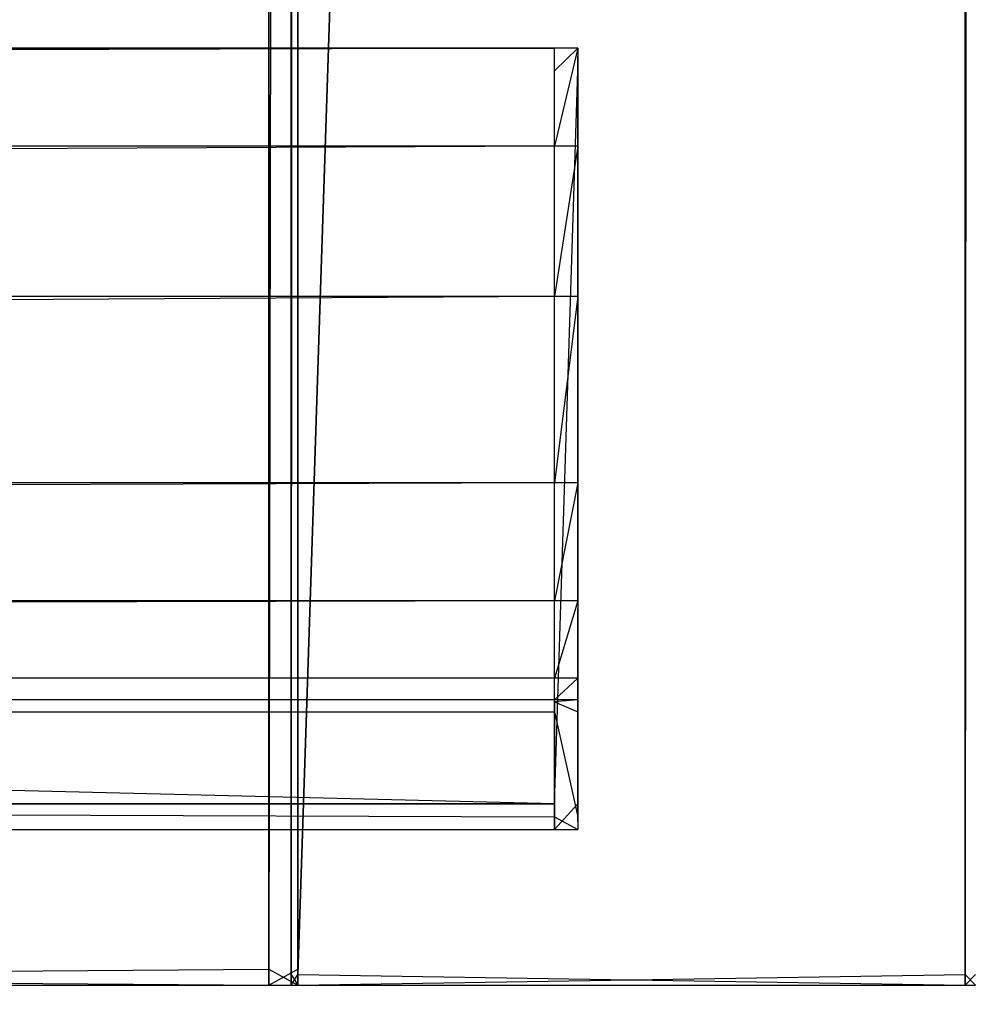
# Model space of a CAD drawing. Extents: x 0 to 0.8, y -0.501 to 0.
# Tile 85 of 107: x 0.768 to 0.789, y -0.481 to -0.459. Entities that reach past the tile are written whole.
import ezdxf

# ---------------------------------------------------------------- set-up
doc = ezdxf.new("R2010")
doc.units = 0
for name, color, linetype in [('L12_ABDECKPL_0___REPLACEMTFOREM', 7, 'CONTINUOUS'), ('L24_KORPUS2_5___REPLACEMTFOREMP', 7, 'CONTINUOUS'), ('L26_KORPUS2_3___REPLACEMTFOREMP', 7, 'CONTINUOUS'), ('L27_KORPUS2_1___REPLACEMTFOREMP', 7, 'CONTINUOUS'), ('L29_KORPUS3_2___REPLACEMTFOREMP', 7, 'CONTINUOUS')]:
    doc.layers.add(name, color=color, linetype=linetype)

msp = doc.modelspace()

# ---------------------------------------------------------------- linework, layer by layer
at = {"layer": 'L12_ABDECKPL_0___REPLACEMTFOREM', "color": 39}
for points, invisible_edges in [([(0.728221, -0.001093, 0.591217), (0.798384, -0.499907, 0.591217), (0.724135, -0.499907, 0.591217), (0.728221, -0.001093, 0.591217)], 13), ([(0.798384, -0.49991, 0.603217), (0.728221, -0.00109, 0.603217), (0.728221, -0.49991, 0.603217), (0.798384, -0.49991, 0.603217)], 13), ([(0.728221, -0.00109, 0.603217), (0.798384, -0.49991, 0.603217), (0.798335, -0.00109, 0.603217), (0.728221, -0.00109, 0.603217)], 10), ([(0.798384, -0.499907, 0.591217), (0.728221, -0.001093, 0.591217), (0.798335, -0.001093, 0.591217), (0.798384, -0.499907, 0.591217)], 10)]:
    msp.add_3dface(points, dxfattribs=dict(at, invisible_edges=invisible_edges))
at = {"layer": 'L24_KORPUS2_5___REPLACEMTFOREMP', "color": 250}
for points, invisible_edges in [([(0.773099, -0.070928, 0.006866), (0.723741, -0.479769, 0.006866), (0.723741, -0.070928, 0.006866), (0.773099, -0.070928, 0.006866)], 13), ([(0.723741, -0.479769, 0.006866), (0.773099, -0.070928, 0.006866), (0.773099, -0.479769, 0.006866), (0.723741, -0.479769, 0.006866)], 14), ([(0.723741, -0.479769, 0.024322), (0.773099, -0.070928, 0.024322), (0.723741, -0.070928, 0.024322), (0.723741, -0.479769, 0.024322)], 13), ([(0.773099, -0.070928, 0.024322), (0.723741, -0.479769, 0.024322), (0.773099, -0.479769, 0.024322), (0.773099, -0.070928, 0.024322)], 14), ([(0.773099, -0.479769, 0.024322), (0.773741, -0.070928, 0.024322), (0.773099, -0.070928, 0.024322), (0.773099, -0.479769, 0.024322)], 13), ([(0.773741, -0.070928, 0.024322), (0.773099, -0.479769, 0.024322), (0.773741, -0.479769, 0.024322), (0.773741, -0.070928, 0.024322)], 14), ([(0.773741, -0.070928, 0.006866), (0.773099, -0.479769, 0.006866), (0.773099, -0.070928, 0.006866), (0.773741, -0.070928, 0.006866)], 13), ([(0.773099, -0.479769, 0.006866), (0.773741, -0.070928, 0.006866), (0.773741, -0.479769, 0.006866), (0.773099, -0.479769, 0.006866)], 14), ([(0.773741, -0.479769, 0.023923), (0.773741, -0.070928, 0.024322), (0.773741, -0.479769, 0.024322), (0.773741, -0.479769, 0.023923)], 13), ([(0.773741, -0.070928, 0.024322), (0.773741, -0.479769, 0.023923), (0.773741, -0.070928, 0.023923), (0.773741, -0.070928, 0.024322)], 14), ([(0.773741, -0.070928, 0.00749), (0.773741, -0.479769, 0.023923), (0.773741, -0.479769, 0.00749), (0.773741, -0.070928, 0.00749)], 13), ([(0.773741, -0.479769, 0.023923), (0.773741, -0.070928, 0.00749), (0.773741, -0.070928, 0.023923), (0.773741, -0.479769, 0.023923)], 14), ([(0.773741, -0.479769, 0.006866), (0.773741, -0.070928, 0.00749), (0.773741, -0.479769, 0.00749), (0.773741, -0.479769, 0.006866)], 13), ([(0.773741, -0.070928, 0.00749), (0.773741, -0.479769, 0.006866), (0.773741, -0.070928, 0.006866), (0.773741, -0.070928, 0.00749)], 14), ([(0.773099, -0.480131, 0.024322), (0.723741, -0.479769, 0.024322), (0.723741, -0.480131, 0.024322), (0.773099, -0.480131, 0.024322)], 13), ([(0.723741, -0.479769, 0.024322), (0.773099, -0.480131, 0.024322), (0.773099, -0.479769, 0.024322), (0.723741, -0.479769, 0.024322)], 14), ([(0.773099, -0.479769, 0.006866), (0.723741, -0.480131, 0.006866), (0.723741, -0.479769, 0.006866), (0.773099, -0.479769, 0.006866)], 13), ([(0.723741, -0.480131, 0.006866), (0.773099, -0.479769, 0.006866), (0.773099, -0.480131, 0.006866), (0.723741, -0.480131, 0.006866)], 14), ([(0.773741, -0.479769, 0.006866), (0.773099, -0.480131, 0.006866), (0.773099, -0.479769, 0.006866), (0.773741, -0.479769, 0.006866)], 13), ([(0.773099, -0.480131, 0.006866), (0.773741, -0.479769, 0.006866), (0.773741, -0.480131, 0.006866), (0.773099, -0.480131, 0.006866)], 14), ([(0.773741, -0.480131, 0.024322), (0.773099, -0.479769, 0.024322), (0.773099, -0.480131, 0.024322), (0.773741, -0.480131, 0.024322)], 13), ([(0.773099, -0.479769, 0.024322), (0.773741, -0.480131, 0.024322), (0.773741, -0.479769, 0.024322), (0.773099, -0.479769, 0.024322)], 14), ([(0.773741, -0.480131, 0.023923), (0.773741, -0.479769, 0.024322), (0.773741, -0.480131, 0.024322), (0.773741, -0.480131, 0.023923)], 13), ([(0.773741, -0.479769, 0.024322), (0.773741, -0.480131, 0.023923), (0.773741, -0.479769, 0.023923), (0.773741, -0.479769, 0.024322)], 14), ([(0.773741, -0.479769, 0.00749), (0.773741, -0.480131, 0.023923), (0.773741, -0.480131, 0.00749), (0.773741, -0.479769, 0.00749)], 13), ([(0.773741, -0.480131, 0.023923), (0.773741, -0.479769, 0.00749), (0.773741, -0.479769, 0.023923), (0.773741, -0.480131, 0.023923)], 14), ([(0.773741, -0.480131, 0.006866), (0.773741, -0.479769, 0.00749), (0.773741, -0.480131, 0.00749), (0.773741, -0.480131, 0.006866)], 13), ([(0.773741, -0.479769, 0.00749), (0.773741, -0.480131, 0.006866), (0.773741, -0.479769, 0.006866), (0.773741, -0.479769, 0.00749)], 14), ([(0.773099, -0.480131, 0.023923), (0.723741, -0.480131, 0.00749), (0.773099, -0.480131, 0.00749), (0.773099, -0.480131, 0.023923)], 13), ([(0.723741, -0.480131, 0.00749), (0.773099, -0.480131, 0.023923), (0.723741, -0.480131, 0.023923), (0.723741, -0.480131, 0.00749)], 14), ([(0.773099, -0.480131, 0.00749), (0.723741, -0.480131, 0.006866), (0.773099, -0.480131, 0.006866), (0.773099, -0.480131, 0.00749)], 13), ([(0.723741, -0.480131, 0.006866), (0.773099, -0.480131, 0.00749), (0.723741, -0.480131, 0.00749), (0.723741, -0.480131, 0.006866)], 14), ([(0.773099, -0.480131, 0.024322), (0.723741, -0.480131, 0.023923), (0.773099, -0.480131, 0.023923), (0.773099, -0.480131, 0.024322)], 13), ([(0.723741, -0.480131, 0.023923), (0.773099, -0.480131, 0.024322), (0.723741, -0.480131, 0.024322), (0.723741, -0.480131, 0.023923)], 14), ([(0.773741, -0.480131, 0.023923), (0.773099, -0.480131, 0.00749), (0.773741, -0.480131, 0.00749), (0.773741, -0.480131, 0.023923)], 13), ([(0.773099, -0.480131, 0.00749), (0.773741, -0.480131, 0.023923), (0.773099, -0.480131, 0.023923), (0.773099, -0.480131, 0.00749)], 14), ([(0.773741, -0.480131, 0.00749), (0.773099, -0.480131, 0.006866), (0.773741, -0.480131, 0.006866), (0.773741, -0.480131, 0.00749)], 13), ([(0.773099, -0.480131, 0.006866), (0.773741, -0.480131, 0.00749), (0.773099, -0.480131, 0.00749), (0.773099, -0.480131, 0.006866)], 14), ([(0.773741, -0.480131, 0.024322), (0.773099, -0.480131, 0.023923), (0.773741, -0.480131, 0.023923), (0.773741, -0.480131, 0.024322)], 13), ([(0.773099, -0.480131, 0.023923), (0.773741, -0.480131, 0.024322), (0.773099, -0.480131, 0.024322), (0.773099, -0.480131, 0.023923)], 14)]:
    msp.add_3dface(points, dxfattribs=dict(at, invisible_edges=invisible_edges))
at = {"layer": 'L26_KORPUS2_3___REPLACEMTFOREMP', "color": 250}
for points, invisible_edges in [([(0.1, -0.459197, 0.473584), (0.77948, -0.459197, 0.472817), (0.1, -0.459197, 0.472817), (0.1, -0.459197, 0.473584)], 13), ([(0.77948, -0.459197, 0.472817), (0.1, -0.459197, 0.473584), (0.77948, -0.459197, 0.473584), (0.77948, -0.459197, 0.472817)], 14), ([(0.77948, -0.459197, 0.472817), (0.1, -0.459703, 0.472817), (0.1, -0.459197, 0.472817), (0.77948, -0.459197, 0.472817)], 13), ([(0.1, -0.459703, 0.472817), (0.77948, -0.459197, 0.472817), (0.77948, -0.459703, 0.472817), (0.1, -0.459703, 0.472817)], 14), ([(0.1, -0.461384, 0.527803), (0.77948, -0.459197, 0.524414), (0.1, -0.459197, 0.524414), (0.1, -0.461384, 0.527803)], 13), ([(0.77948, -0.459197, 0.524414), (0.1, -0.461384, 0.527803), (0.77948, -0.461384, 0.527803), (0.77948, -0.459197, 0.524414)], 14), ([(0.1, -0.459197, 0.520114), (0.77948, -0.459197, 0.473584), (0.1, -0.459197, 0.473584), (0.1, -0.459197, 0.520114)], 13), ([(0.77948, -0.459197, 0.473584), (0.1, -0.459197, 0.520114), (0.77948, -0.459197, 0.520114), (0.77948, -0.459197, 0.473584)], 14), ([(0.1, -0.459197, 0.524414), (0.77948, -0.459197, 0.520114), (0.1, -0.459197, 0.520114), (0.1, -0.459197, 0.524414)], 13), ([(0.77948, -0.459197, 0.520114), (0.1, -0.459197, 0.524414), (0.77948, -0.459197, 0.524414), (0.77948, -0.459197, 0.520114)], 14), ([(0.77948, -0.459197, 0.473584), (0.78, -0.459197, 0.472817), (0.77948, -0.459197, 0.472817), (0.77948, -0.459197, 0.473584)], 13), ([(0.78, -0.459197, 0.472817), (0.77948, -0.459197, 0.473584), (0.78, -0.459197, 0.473584), (0.78, -0.459197, 0.472817)], 14), ([(0.78, -0.459197, 0.472817), (0.77948, -0.459703, 0.472817), (0.77948, -0.459197, 0.472817), (0.78, -0.459197, 0.472817)], 13), ([(0.77948, -0.459703, 0.472817), (0.78, -0.459197, 0.472817), (0.78, -0.459703, 0.472817), (0.77948, -0.459703, 0.472817)], 14), ([(0.77948, -0.459197, 0.524414), (0.78, -0.459197, 0.520114), (0.77948, -0.459197, 0.520114), (0.77948, -0.459197, 0.524414)], 13), ([(0.78, -0.459197, 0.520114), (0.77948, -0.459197, 0.524414), (0.78, -0.459197, 0.524414), (0.78, -0.459197, 0.520114)], 14), ([(0.77948, -0.459197, 0.520114), (0.78, -0.459197, 0.473584), (0.77948, -0.459197, 0.473584), (0.77948, -0.459197, 0.520114)], 13), ([(0.78, -0.459197, 0.473584), (0.77948, -0.459197, 0.520114), (0.78, -0.459197, 0.520114), (0.78, -0.459197, 0.473584)], 14), ([(0.77948, -0.461384, 0.527803), (0.78, -0.459197, 0.524414), (0.77948, -0.459197, 0.524414), (0.77948, -0.461384, 0.527803)], 13), ([(0.78, -0.459197, 0.524414), (0.77948, -0.461384, 0.527803), (0.78, -0.461384, 0.527803), (0.78, -0.459197, 0.524414)], 14), ([(0.78, -0.459375, 0.473584), (0.78, -0.459197, 0.520114), (0.78, -0.459375, 0.520114), (0.78, -0.459375, 0.473584)], 13), ([(0.78, -0.459197, 0.520114), (0.78, -0.459375, 0.473584), (0.78, -0.459197, 0.473584), (0.78, -0.459197, 0.520114)], 14), ([(0.78, -0.459375, 0.472996), (0.78, -0.459703, 0.472817), (0.78, -0.459197, 0.472817), (0.78, -0.459375, 0.472996)], 14), ([(0.78, -0.459375, 0.520114), (0.78, -0.459197, 0.524414), (0.78, -0.459375, 0.524362), (0.78, -0.459375, 0.520114)], 13), ([(0.78, -0.459197, 0.524414), (0.78, -0.459375, 0.520114), (0.78, -0.459197, 0.520114), (0.78, -0.459197, 0.524414)], 14), ([(0.78, -0.461384, 0.527803), (0.78, -0.459375, 0.524362), (0.78, -0.459197, 0.524414), (0.78, -0.461384, 0.527803)], 14), ([(0.78, -0.459375, 0.472996), (0.78, -0.459197, 0.473584), (0.78, -0.459375, 0.473584), (0.78, -0.459375, 0.472996)], 13), ([(0.78, -0.459197, 0.473584), (0.78, -0.459375, 0.472996), (0.78, -0.459197, 0.472817), (0.78, -0.459197, 0.473584)], 14), ([(0.78, -0.459703, 0.472817), (0.78, -0.459375, 0.472996), (0.78, -0.459703, 0.472996), (0.78, -0.459703, 0.472817)], 13), ([(0.78, -0.459375, 0.524362), (0.78, -0.461384, 0.527803), (0.78, -0.461534, 0.527706), (0.78, -0.459375, 0.524362)], 13), ([(0.78, -0.461534, 0.527706), (0.78, -0.459703, 0.472996), (0.78, -0.459375, 0.524362), (0.78, -0.461534, 0.527706)], 9), ([(0.78, -0.459375, 0.524362), (0.78, -0.459703, 0.472996), (0.78, -0.459375, 0.472996), (0.78, -0.459375, 0.524362)], 13), ([(0.78, -0.459375, 0.524362), (0.78, -0.459375, 0.472996), (0.78, -0.459375, 0.520114), (0.78, -0.459375, 0.524362)], 12), ([(0.78, -0.459375, 0.520114), (0.78, -0.459375, 0.472996), (0.78, -0.459375, 0.473584), (0.78, -0.459375, 0.520114)], 12), ([(0.1, -0.459703, 0.472817), (0.77948, -0.476074, 0.472817), (0.1, -0.476074, 0.472817), (0.1, -0.459703, 0.472817)], 13), ([(0.77948, -0.476074, 0.472817), (0.1, -0.459703, 0.472817), (0.77948, -0.459703, 0.472817), (0.77948, -0.476074, 0.472817)], 14), ([(0.78, -0.459703, 0.472817), (0.77948, -0.476074, 0.472817), (0.77948, -0.459703, 0.472817), (0.78, -0.459703, 0.472817)], 13), ([(0.77948, -0.476074, 0.472817), (0.78, -0.459703, 0.472817), (0.78, -0.476074, 0.472817), (0.77948, -0.476074, 0.472817)], 14), ([(0.78, -0.476074, 0.472817), (0.78, -0.459703, 0.472996), (0.78, -0.476074, 0.472996), (0.78, -0.476074, 0.472817)], 13), ([(0.78, -0.459703, 0.472996), (0.78, -0.476074, 0.472817), (0.78, -0.459703, 0.472817), (0.78, -0.459703, 0.472996)], 14), ([(0.78, -0.471717, 0.553751), (0.78, -0.476074, 0.472996), (0.78, -0.459703, 0.472996), (0.78, -0.471717, 0.553751)], 10), ([(0.78, -0.471717, 0.553751), (0.78, -0.459703, 0.472996), (0.78, -0.469074, 0.542067), (0.78, -0.471717, 0.553751)], 13), ([(0.78, -0.469074, 0.542067), (0.78, -0.459703, 0.472996), (0.78, -0.464898, 0.532918), (0.78, -0.469074, 0.542067)], 15), ([(0.78, -0.464898, 0.532918), (0.78, -0.459703, 0.472996), (0.78, -0.461534, 0.527706), (0.78, -0.464898, 0.532918)], 8), ([(0.1, -0.464741, 0.533004), (0.77948, -0.461384, 0.527803), (0.1, -0.461384, 0.527803), (0.1, -0.464741, 0.533004)], 13), ([(0.77948, -0.461384, 0.527803), (0.1, -0.464741, 0.533004), (0.77948, -0.464741, 0.533004), (0.77948, -0.461384, 0.527803)], 14), ([(0.77948, -0.464741, 0.533004), (0.78, -0.461384, 0.527803), (0.77948, -0.461384, 0.527803), (0.77948, -0.464741, 0.533004)], 13), ([(0.78, -0.461384, 0.527803), (0.77948, -0.464741, 0.533004), (0.78, -0.464741, 0.533004), (0.78, -0.461384, 0.527803)], 14), ([(0.78, -0.464741, 0.533004), (0.78, -0.461534, 0.527706), (0.78, -0.461384, 0.527803), (0.78, -0.464741, 0.533004)], 14), ([(0.78, -0.461534, 0.527706), (0.78, -0.464741, 0.533004), (0.78, -0.464898, 0.532918), (0.78, -0.461534, 0.527706)], 13), ([(0.1, -0.468904, 0.542125), (0.77948, -0.464741, 0.533004), (0.1, -0.464741, 0.533004), (0.1, -0.468904, 0.542125)], 13), ([(0.77948, -0.464741, 0.533004), (0.1, -0.468904, 0.542125), (0.77948, -0.468904, 0.542125), (0.77948, -0.464741, 0.533004)], 14), ([(0.77948, -0.468904, 0.542125), (0.78, -0.464741, 0.533004), (0.77948, -0.464741, 0.533004), (0.77948, -0.468904, 0.542125)], 13), ([(0.78, -0.464741, 0.533004), (0.77948, -0.468904, 0.542125), (0.78, -0.468904, 0.542125), (0.78, -0.464741, 0.533004)], 14), ([(0.78, -0.468904, 0.542125), (0.78, -0.464898, 0.532918), (0.78, -0.464741, 0.533004), (0.78, -0.468904, 0.542125)], 14), ([(0.78, -0.464898, 0.532918), (0.78, -0.468904, 0.542125), (0.78, -0.469074, 0.542067), (0.78, -0.464898, 0.532918)], 13), ([(0.1, -0.471542, 0.553784), (0.77948, -0.468904, 0.542125), (0.1, -0.468904, 0.542125), (0.1, -0.471542, 0.553784)], 13), ([(0.77948, -0.468904, 0.542125), (0.1, -0.471542, 0.553784), (0.77948, -0.471542, 0.553784), (0.77948, -0.468904, 0.542125)], 14), ([(0.77948, -0.471542, 0.553784), (0.78, -0.468904, 0.542125), (0.77948, -0.468904, 0.542125), (0.77948, -0.471542, 0.553784)], 13), ([(0.78, -0.468904, 0.542125), (0.77948, -0.471542, 0.553784), (0.78, -0.471542, 0.553784), (0.78, -0.468904, 0.542125)], 14), ([(0.78, -0.471542, 0.553784), (0.78, -0.469074, 0.542067), (0.78, -0.468904, 0.542125), (0.78, -0.471542, 0.553784)], 14), ([(0.78, -0.469074, 0.542067), (0.78, -0.471542, 0.553784), (0.78, -0.471717, 0.553751), (0.78, -0.469074, 0.542067)], 13), ([(0.1, -0.473272, 0.565518), (0.77948, -0.471542, 0.553784), (0.1, -0.471542, 0.553784), (0.1, -0.473272, 0.565518)], 13), ([(0.77948, -0.471542, 0.553784), (0.1, -0.473272, 0.565518), (0.77948, -0.473272, 0.565518), (0.77948, -0.471542, 0.553784)], 14), ([(0.77948, -0.473272, 0.565518), (0.78, -0.471542, 0.553784), (0.77948, -0.471542, 0.553784), (0.77948, -0.473272, 0.565518)], 13), ([(0.78, -0.471542, 0.553784), (0.77948, -0.473272, 0.565518), (0.78, -0.473272, 0.565518), (0.78, -0.471542, 0.553784)], 14), ([(0.78, -0.473272, 0.565518), (0.78, -0.471717, 0.553751), (0.78, -0.471542, 0.553784), (0.78, -0.473272, 0.565518)], 14), ([(0.78, -0.471717, 0.553751), (0.78, -0.473272, 0.565518), (0.78, -0.47345, 0.5655), (0.78, -0.471717, 0.553751)], 13), ([(0.78, -0.47345, 0.5655), (0.78, -0.476074, 0.472996), (0.78, -0.471717, 0.553751), (0.78, -0.47345, 0.5655)], 13), ([(0.1, -0.473757, 0.57516), (0.77948, -0.473272, 0.565518), (0.1, -0.473272, 0.565518), (0.1, -0.473757, 0.57516)], 13), ([(0.77948, -0.473272, 0.565518), (0.1, -0.473757, 0.57516), (0.77948, -0.473757, 0.57516), (0.77948, -0.473272, 0.565518)], 14), ([(0.77948, -0.473757, 0.57516), (0.78, -0.473272, 0.565518), (0.77948, -0.473272, 0.565518), (0.77948, -0.473757, 0.57516)], 13), ([(0.78, -0.473272, 0.565518), (0.77948, -0.473757, 0.57516), (0.78, -0.473757, 0.57516), (0.78, -0.473272, 0.565518)], 14), ([(0.78, -0.473757, 0.57516), (0.78, -0.47345, 0.5655), (0.78, -0.473272, 0.565518), (0.78, -0.473757, 0.57516)], 14), ([(0.78, -0.47345, 0.5655), (0.78, -0.473757, 0.57516), (0.78, -0.473935, 0.575151), (0.78, -0.47345, 0.5655)], 13), ([(0.78, -0.474182, 0.575833), (0.78, -0.476074, 0.472996), (0.78, -0.47345, 0.5655), (0.78, -0.474182, 0.575833)], 10), ([(0.78, -0.474182, 0.575833), (0.78, -0.47345, 0.5655), (0.78, -0.473935, 0.575151), (0.78, -0.474182, 0.575833)], 13), ([(0.1, -0.4738, 0.576011), (0.77948, -0.473757, 0.57516), (0.1, -0.473757, 0.57516), (0.1, -0.4738, 0.576011)], 13), ([(0.77948, -0.473757, 0.57516), (0.1, -0.4738, 0.576011), (0.77948, -0.4738, 0.576011), (0.77948, -0.473757, 0.57516)], 14), ([(0.77948, -0.4738, 0.576011), (0.78, -0.473757, 0.57516), (0.77948, -0.473757, 0.57516), (0.77948, -0.4738, 0.576011)], 13), ([(0.78, -0.473757, 0.57516), (0.77948, -0.4738, 0.576011), (0.78, -0.4738, 0.576011), (0.78, -0.473757, 0.57516)], 14), ([(0.78, -0.4738, 0.576011), (0.78, -0.473935, 0.575151), (0.78, -0.473757, 0.57516), (0.78, -0.4738, 0.576011)], 14), ([(0.77948, -0.474024, 0.576011), (0.1, -0.4738, 0.576011), (0.1, -0.474024, 0.576011), (0.77948, -0.474024, 0.576011)], 13), ([(0.1, -0.4738, 0.576011), (0.77948, -0.474024, 0.576011), (0.77948, -0.4738, 0.576011), (0.1, -0.4738, 0.576011)], 14), ([(0.78, -0.474024, 0.576011), (0.77948, -0.4738, 0.576011), (0.77948, -0.474024, 0.576011), (0.78, -0.474024, 0.576011)], 13), ([(0.77948, -0.4738, 0.576011), (0.78, -0.474024, 0.576011), (0.78, -0.4738, 0.576011), (0.77948, -0.4738, 0.576011)], 14), ([(0.78, -0.473935, 0.575151), (0.78, -0.4738, 0.576011), (0.78, -0.47397, 0.575833), (0.78, -0.473935, 0.575151)], 13), ([(0.78, -0.474024, 0.576011), (0.78, -0.47397, 0.575833), (0.78, -0.4738, 0.576011), (0.78, -0.474024, 0.576011)], 14), ([(0.78, -0.474182, 0.575833), (0.78, -0.473935, 0.575151), (0.78, -0.47397, 0.575833), (0.78, -0.474182, 0.575833)], 10), ([(0.78, -0.47397, 0.575833), (0.78, -0.474024, 0.576011), (0.78, -0.474182, 0.575833), (0.78, -0.47397, 0.575833)], 13), ([(0.77948, -0.476368, 0.576011), (0.1, -0.474024, 0.576011), (0.1, -0.476368, 0.576011), (0.77948, -0.476368, 0.576011)], 13), ([(0.1, -0.474024, 0.576011), (0.77948, -0.476368, 0.576011), (0.77948, -0.474024, 0.576011), (0.1, -0.474024, 0.576011)], 14), ([(0.78, -0.476368, 0.576011), (0.77948, -0.474024, 0.576011), (0.77948, -0.476368, 0.576011), (0.78, -0.476368, 0.576011)], 13), ([(0.77948, -0.474024, 0.576011), (0.78, -0.476368, 0.576011), (0.78, -0.474024, 0.576011), (0.77948, -0.474024, 0.576011)], 14), ([(0.78, -0.476368, 0.575833), (0.78, -0.474024, 0.576011), (0.78, -0.476368, 0.576011), (0.78, -0.476368, 0.575833)], 13), ([(0.78, -0.474024, 0.576011), (0.78, -0.476368, 0.575833), (0.78, -0.474182, 0.575833), (0.78, -0.474024, 0.576011)], 14), ([(0.78, -0.476368, 0.575833), (0.78, -0.476074, 0.472996), (0.78, -0.474182, 0.575833), (0.78, -0.476368, 0.575833)], 13), ([(0.77948, -0.476074, 0.472817), (0.1, -0.476653, 0.472817), (0.1, -0.476074, 0.472817), (0.77948, -0.476074, 0.472817)], 13), ([(0.1, -0.476653, 0.472817), (0.77948, -0.476074, 0.472817), (0.77948, -0.476653, 0.472817), (0.1, -0.476653, 0.472817)], 14), ([(0.78, -0.476074, 0.472817), (0.77948, -0.476653, 0.472817), (0.77948, -0.476074, 0.472817), (0.78, -0.476074, 0.472817)], 13), ([(0.77948, -0.476653, 0.472817), (0.78, -0.476074, 0.472817), (0.78, -0.476653, 0.472817), (0.77948, -0.476653, 0.472817)], 14), ([(0.78, -0.476074, 0.472817), (0.78, -0.476474, 0.472996), (0.78, -0.476653, 0.472817), (0.78, -0.476074, 0.472817)], 13), ([(0.78, -0.476474, 0.472996), (0.78, -0.476074, 0.472817), (0.78, -0.476074, 0.472996), (0.78, -0.476474, 0.472996)], 14), ([(0.78, -0.476368, 0.575833), (0.78, -0.476474, 0.472996), (0.78, -0.476074, 0.472996), (0.78, -0.476368, 0.575833)], 10), ([(0.77948, -0.476653, 0.576011), (0.1, -0.476368, 0.576011), (0.1, -0.476653, 0.576011), (0.77948, -0.476653, 0.576011)], 13), ([(0.1, -0.476368, 0.576011), (0.77948, -0.476653, 0.576011), (0.77948, -0.476368, 0.576011), (0.1, -0.476368, 0.576011)], 14), ([(0.78, -0.476653, 0.576011), (0.77948, -0.476368, 0.576011), (0.77948, -0.476653, 0.576011), (0.78, -0.476653, 0.576011)], 13), ([(0.77948, -0.476368, 0.576011), (0.78, -0.476653, 0.576011), (0.78, -0.476368, 0.576011), (0.77948, -0.476368, 0.576011)], 14), ([(0.78, -0.476474, 0.575833), (0.78, -0.476368, 0.576011), (0.78, -0.476653, 0.576011), (0.78, -0.476474, 0.575833)], 13), ([(0.78, -0.476368, 0.576011), (0.78, -0.476474, 0.575833), (0.78, -0.476368, 0.575833), (0.78, -0.476368, 0.576011)], 14), ([(0.78, -0.476474, 0.575409), (0.78, -0.476368, 0.575833), (0.78, -0.476474, 0.575833), (0.78, -0.476474, 0.575409)], 13), ([(0.78, -0.476368, 0.575833), (0.78, -0.476474, 0.575409), (0.78, -0.476474, 0.47378), (0.78, -0.476368, 0.575833)], 10), ([(0.78, -0.476368, 0.575833), (0.78, -0.476474, 0.47378), (0.78, -0.476474, 0.472996), (0.78, -0.476368, 0.575833)], 13), ([(0.78, -0.476653, 0.472817), (0.78, -0.476474, 0.47378), (0.78, -0.476653, 0.47378), (0.78, -0.476653, 0.472817)], 13), ([(0.78, -0.476474, 0.47378), (0.78, -0.476653, 0.472817), (0.78, -0.476474, 0.472996), (0.78, -0.476474, 0.47378)], 14), ([(0.78, -0.476653, 0.47378), (0.78, -0.476474, 0.575409), (0.78, -0.476653, 0.575409), (0.78, -0.476653, 0.47378)], 13), ([(0.78, -0.476474, 0.575409), (0.78, -0.476653, 0.47378), (0.78, -0.476474, 0.47378), (0.78, -0.476474, 0.575409)], 14), ([(0.78, -0.476653, 0.575409), (0.78, -0.476474, 0.575833), (0.78, -0.476653, 0.576011), (0.78, -0.476653, 0.575409)], 13), ([(0.78, -0.476474, 0.575833), (0.78, -0.476653, 0.575409), (0.78, -0.476474, 0.575409), (0.78, -0.476474, 0.575833)], 14), ([(0.77948, -0.476653, 0.47378), (0.1, -0.476653, 0.472817), (0.77948, -0.476653, 0.472817), (0.77948, -0.476653, 0.47378)], 13), ([(0.1, -0.476653, 0.472817), (0.77948, -0.476653, 0.47378), (0.1, -0.476653, 0.47378), (0.1, -0.476653, 0.472817)], 14), ([(0.77948, -0.476653, 0.575409), (0.1, -0.476653, 0.47378), (0.77948, -0.476653, 0.47378), (0.77948, -0.476653, 0.575409)], 13), ([(0.1, -0.476653, 0.47378), (0.77948, -0.476653, 0.575409), (0.1, -0.476653, 0.575409), (0.1, -0.476653, 0.47378)], 14), ([(0.77948, -0.476653, 0.576011), (0.1, -0.476653, 0.575409), (0.77948, -0.476653, 0.575409), (0.77948, -0.476653, 0.576011)], 13), ([(0.1, -0.476653, 0.575409), (0.77948, -0.476653, 0.576011), (0.1, -0.476653, 0.576011), (0.1, -0.476653, 0.575409)], 14), ([(0.78, -0.476653, 0.47378), (0.77948, -0.476653, 0.472817), (0.78, -0.476653, 0.472817), (0.78, -0.476653, 0.47378)], 13), ([(0.77948, -0.476653, 0.472817), (0.78, -0.476653, 0.47378), (0.77948, -0.476653, 0.47378), (0.77948, -0.476653, 0.472817)], 14), ([(0.78, -0.476653, 0.575409), (0.77948, -0.476653, 0.47378), (0.78, -0.476653, 0.47378), (0.78, -0.476653, 0.575409)], 13), ([(0.77948, -0.476653, 0.47378), (0.78, -0.476653, 0.575409), (0.77948, -0.476653, 0.575409), (0.77948, -0.476653, 0.47378)], 14), ([(0.78, -0.476653, 0.576011), (0.77948, -0.476653, 0.575409), (0.78, -0.476653, 0.575409), (0.78, -0.476653, 0.576011)], 13), ([(0.77948, -0.476653, 0.575409), (0.78, -0.476653, 0.576011), (0.77948, -0.476653, 0.576011), (0.77948, -0.476653, 0.575409)], 14)]:
    msp.add_3dface(points, dxfattribs=dict(at, invisible_edges=invisible_edges))
at = {"layer": 'L27_KORPUS2_1___REPLACEMTFOREMP', "color": 250}
for points, invisible_edges in [([(0.773741, -0.032923, 0.007118), (0.773596, -0.479887, 0.007118), (0.773596, -0.032923, 0.007118), (0.773741, -0.032923, 0.007118)], 13), ([(0.773596, -0.479887, 0.007118), (0.773741, -0.032923, 0.007118), (0.773741, -0.479887, 0.007118), (0.773596, -0.479887, 0.007118)], 14), ([(0.773596, -0.479887, 0.590999), (0.773741, -0.032923, 0.590999), (0.773596, -0.032923, 0.590999), (0.773596, -0.479887, 0.590999)], 13), ([(0.773741, -0.032923, 0.590999), (0.773596, -0.479887, 0.590999), (0.773741, -0.479887, 0.590999), (0.773741, -0.032923, 0.590999)], 14), ([(0.773596, -0.032923, 0.00749), (0.773596, -0.479887, 0.007118), (0.773596, -0.479887, 0.00749), (0.773596, -0.032923, 0.00749)], 13), ([(0.773596, -0.479887, 0.007118), (0.773596, -0.032923, 0.00749), (0.773596, -0.032923, 0.007118), (0.773596, -0.479887, 0.007118)], 14), ([(0.773596, -0.032923, 0.590562), (0.773596, -0.479887, 0.00749), (0.773596, -0.479887, 0.590562), (0.773596, -0.032923, 0.590562)], 13), ([(0.773596, -0.479887, 0.00749), (0.773596, -0.032923, 0.590562), (0.773596, -0.032923, 0.00749), (0.773596, -0.479887, 0.00749)], 14), ([(0.773596, -0.032923, 0.590999), (0.773596, -0.479887, 0.590562), (0.773596, -0.479887, 0.590999), (0.773596, -0.032923, 0.590999)], 13), ([(0.773596, -0.479887, 0.590562), (0.773596, -0.032923, 0.590999), (0.773596, -0.032923, 0.590562), (0.773596, -0.479887, 0.590562)], 14), ([(0.788659, -0.032923, 0.007118), (0.773741, -0.479887, 0.007118), (0.773741, -0.032923, 0.007118), (0.788659, -0.032923, 0.007118)], 13), ([(0.773741, -0.479887, 0.007118), (0.788659, -0.032923, 0.007118), (0.788659, -0.479887, 0.007118), (0.773741, -0.479887, 0.007118)], 14), ([(0.773741, -0.479887, 0.590999), (0.788659, -0.032923, 0.590999), (0.773741, -0.032923, 0.590999), (0.773741, -0.479887, 0.590999)], 13), ([(0.788659, -0.032923, 0.590999), (0.773741, -0.479887, 0.590999), (0.788659, -0.479887, 0.590999), (0.788659, -0.032923, 0.590999)], 14), ([(0.788887, -0.032923, 0.007118), (0.788659, -0.479887, 0.007118), (0.788659, -0.032923, 0.007118), (0.788887, -0.032923, 0.007118)], 13), ([(0.788659, -0.479887, 0.007118), (0.788887, -0.032923, 0.007118), (0.788887, -0.479887, 0.007118), (0.788659, -0.479887, 0.007118)], 14), ([(0.788659, -0.479887, 0.590999), (0.788887, -0.032923, 0.590999), (0.788659, -0.032923, 0.590999), (0.788659, -0.479887, 0.590999)], 13), ([(0.788887, -0.032923, 0.590999), (0.788659, -0.479887, 0.590999), (0.788887, -0.479887, 0.590999), (0.788887, -0.032923, 0.590999)], 14), ([(0.773741, -0.479887, 0.007118), (0.773596, -0.480131, 0.007118), (0.773596, -0.479887, 0.007118), (0.773741, -0.479887, 0.007118)], 13), ([(0.773596, -0.480131, 0.007118), (0.773741, -0.479887, 0.007118), (0.773741, -0.480131, 0.007118), (0.773596, -0.480131, 0.007118)], 14), ([(0.773741, -0.480131, 0.590999), (0.773596, -0.479887, 0.590999), (0.773596, -0.480131, 0.590999), (0.773741, -0.480131, 0.590999)], 13), ([(0.773596, -0.479887, 0.590999), (0.773741, -0.480131, 0.590999), (0.773741, -0.479887, 0.590999), (0.773596, -0.479887, 0.590999)], 14), ([(0.773596, -0.479887, 0.00749), (0.773596, -0.480131, 0.007118), (0.773596, -0.480131, 0.00749), (0.773596, -0.479887, 0.00749)], 13), ([(0.773596, -0.480131, 0.007118), (0.773596, -0.479887, 0.00749), (0.773596, -0.479887, 0.007118), (0.773596, -0.480131, 0.007118)], 14), ([(0.773596, -0.479887, 0.590562), (0.773596, -0.480131, 0.00749), (0.773596, -0.480131, 0.590562), (0.773596, -0.479887, 0.590562)], 13), ([(0.773596, -0.480131, 0.00749), (0.773596, -0.479887, 0.590562), (0.773596, -0.479887, 0.00749), (0.773596, -0.480131, 0.00749)], 14), ([(0.773596, -0.479887, 0.590999), (0.773596, -0.480131, 0.590562), (0.773596, -0.480131, 0.590999), (0.773596, -0.479887, 0.590999)], 13), ([(0.773596, -0.480131, 0.590562), (0.773596, -0.479887, 0.590999), (0.773596, -0.479887, 0.590562), (0.773596, -0.480131, 0.590562)], 14), ([(0.788659, -0.479887, 0.007118), (0.773741, -0.480131, 0.007118), (0.773741, -0.479887, 0.007118), (0.788659, -0.479887, 0.007118)], 13), ([(0.773741, -0.480131, 0.007118), (0.788659, -0.479887, 0.007118), (0.788659, -0.480131, 0.007118), (0.773741, -0.480131, 0.007118)], 14), ([(0.788659, -0.480131, 0.590999), (0.773741, -0.479887, 0.590999), (0.773741, -0.480131, 0.590999), (0.788659, -0.480131, 0.590999)], 13), ([(0.773741, -0.479887, 0.590999), (0.788659, -0.480131, 0.590999), (0.788659, -0.479887, 0.590999), (0.773741, -0.479887, 0.590999)], 14), ([(0.788887, -0.479887, 0.007118), (0.788659, -0.480131, 0.007118), (0.788659, -0.479887, 0.007118), (0.788887, -0.479887, 0.007118)], 13), ([(0.788659, -0.480131, 0.007118), (0.788887, -0.479887, 0.007118), (0.788887, -0.480131, 0.007118), (0.788659, -0.480131, 0.007118)], 14), ([(0.788887, -0.480131, 0.590999), (0.788659, -0.479887, 0.590999), (0.788659, -0.480131, 0.590999), (0.788887, -0.480131, 0.590999)], 13), ([(0.788659, -0.479887, 0.590999), (0.788887, -0.480131, 0.590999), (0.788887, -0.479887, 0.590999), (0.788659, -0.479887, 0.590999)], 14), ([(0.773741, -0.480131, 0.00749), (0.773596, -0.480131, 0.007118), (0.773741, -0.480131, 0.007118), (0.773741, -0.480131, 0.00749)], 13), ([(0.773596, -0.480131, 0.007118), (0.773741, -0.480131, 0.00749), (0.773596, -0.480131, 0.00749), (0.773596, -0.480131, 0.007118)], 14), ([(0.773741, -0.480131, 0.590562), (0.773596, -0.480131, 0.00749), (0.773741, -0.480131, 0.00749), (0.773741, -0.480131, 0.590562)], 13), ([(0.773596, -0.480131, 0.00749), (0.773741, -0.480131, 0.590562), (0.773596, -0.480131, 0.590562), (0.773596, -0.480131, 0.00749)], 14), ([(0.773741, -0.480131, 0.590999), (0.773596, -0.480131, 0.590562), (0.773741, -0.480131, 0.590562), (0.773741, -0.480131, 0.590999)], 13), ([(0.773596, -0.480131, 0.590562), (0.773741, -0.480131, 0.590999), (0.773596, -0.480131, 0.590999), (0.773596, -0.480131, 0.590562)], 14), ([(0.788659, -0.480131, 0.00749), (0.773741, -0.480131, 0.007118), (0.788659, -0.480131, 0.007118), (0.788659, -0.480131, 0.00749)], 13), ([(0.773741, -0.480131, 0.007118), (0.788659, -0.480131, 0.00749), (0.773741, -0.480131, 0.00749), (0.773741, -0.480131, 0.007118)], 14), ([(0.788659, -0.480131, 0.590562), (0.773741, -0.480131, 0.00749), (0.788659, -0.480131, 0.00749), (0.788659, -0.480131, 0.590562)], 13), ([(0.773741, -0.480131, 0.00749), (0.788659, -0.480131, 0.590562), (0.773741, -0.480131, 0.590562), (0.773741, -0.480131, 0.00749)], 14), ([(0.788659, -0.480131, 0.590999), (0.773741, -0.480131, 0.590562), (0.788659, -0.480131, 0.590562), (0.788659, -0.480131, 0.590999)], 13), ([(0.773741, -0.480131, 0.590562), (0.788659, -0.480131, 0.590999), (0.773741, -0.480131, 0.590999), (0.773741, -0.480131, 0.590562)], 14), ([(0.788887, -0.480131, 0.00749), (0.788659, -0.480131, 0.007118), (0.788887, -0.480131, 0.007118), (0.788887, -0.480131, 0.00749)], 13), ([(0.788659, -0.480131, 0.007118), (0.788887, -0.480131, 0.00749), (0.788659, -0.480131, 0.00749), (0.788659, -0.480131, 0.007118)], 14), ([(0.788887, -0.480131, 0.590562), (0.788659, -0.480131, 0.00749), (0.788887, -0.480131, 0.00749), (0.788887, -0.480131, 0.590562)], 13), ([(0.788659, -0.480131, 0.00749), (0.788887, -0.480131, 0.590562), (0.788659, -0.480131, 0.590562), (0.788659, -0.480131, 0.00749)], 14), ([(0.788887, -0.480131, 0.590999), (0.788659, -0.480131, 0.590562), (0.788887, -0.480131, 0.590562), (0.788887, -0.480131, 0.590999)], 13), ([(0.788659, -0.480131, 0.590562), (0.788887, -0.480131, 0.590999), (0.788659, -0.480131, 0.590999), (0.788659, -0.480131, 0.590562)], 14)]:
    msp.add_3dface(points, dxfattribs=dict(at, invisible_edges=invisible_edges))
at = {"layer": 'L29_KORPUS3_2___REPLACEMTFOREMP', "color": 8}
for points, invisible_edges in [([(0.797088, -0.003077), (0.1, -0.499889), (0.1, -0.003077), (0.797088, -0.003077)], 13), ([(0.1, -0.499889), (0.797088, -0.003077), (0.797091, -0.499889), (0.1, -0.499889)], 10), ([(0.1, -0.499887, 0.00769), (0.797088, -0.003079, 0.00769), (0.1, -0.003079, 0.00769), (0.1, -0.499887, 0.00769)], 13), ([(0.797088, -0.003079, 0.00769), (0.1, -0.499887, 0.00769), (0.797091, -0.499887, 0.00769), (0.797088, -0.003079, 0.00769)], 10)]:
    msp.add_3dface(points, dxfattribs=dict(at, invisible_edges=invisible_edges))

doc.saveas('drawing.dxf')
